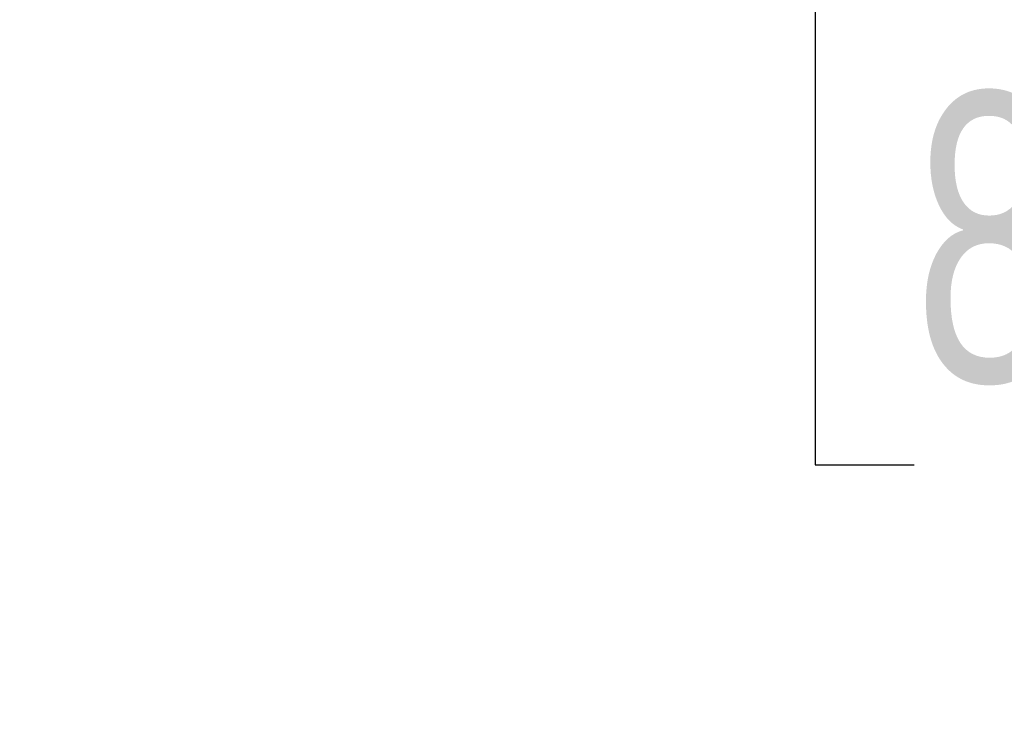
# Model space of a CAD drawing. Header units: inches. Extents: x 0.2 to 10.8, y 0.2 to 8.2.
# Tile 16 of 156: x 3.318 to 3.602, y 2.434 to 2.639. Entities that reach past the tile are written whole.
import ezdxf

# ---------------------------------------------------------------- set-up
doc = ezdxf.new("R2010")
doc.units = ezdxf.units.IN
doc.header["$MEASUREMENT"] = 0
doc.layers.add('DIMENSIONS', color=140, linetype='Continuous')
doc.styles.add('SLDTEXTSTYLE0', font='TXT', dxfattribs={"width": 0.7})
doc.dimstyles.new('SLDDIMSTYLE0', dxfattribs={"dimtxt": 0.084961, "dimasz": 0.13, "dimexe": 0, "dimexo": 0.0625, "dimgap": 0.02124, "dimtad": 0, "dimtih": 1, "dimtoh": 1, "dimlfac": 20, "dimrnd": 1e-09, "dimzin": 12, "dimdsep": 46, "dimtxsty": 'SLDTEXTSTYLE0', "dimsah": 1, "dimcen": 0.09, "dimadec": 0, "dimazin": 3, "dimtfac": 1, "dimtofl": 0, "dimtmove": 0, "dimatfit": 3, "dimfxl": 0, "dimfrac": 2, "dimtolj": 1, "dimtzin": 12, "dimarcsym": 0})

# ---------------------------------------------------------------- blocks, each defined once
blk = doc.blocks.new('_D_26')
at = {"layer": 'DIMENSIONS'}
for p, q in [((2.90058, 2.36397), (2.90058, 2.77076)), ((4.57748, 2.36397), (4.57748, 2.77076)), ((2.90058, 2.64576), (3.46093, 2.64576)), ((3.57606, 2.64576), (3.54753, 2.64576)), ((3.54753, 2.64576), (3.54753, 2.51073)), ((3.89921, 2.64576), (3.92774, 2.64576)), ((3.92774, 2.64576), (3.92774, 2.51073)), ((4.57748, 2.64576), (4.01434, 2.64576)), ((3.54753, 2.51073), (3.57606, 2.51073)), ((3.92774, 2.51073), (3.89921, 2.51073))]:
    blk.add_line(p, q, dxfattribs=at)
for points in [[(2.90058, 2.64576), (3.03058, 2.62576), (3.03058, 2.66576)], [(4.57748, 2.64576), (4.44748, 2.66576), (4.44748, 2.62576)]]:
    blk.add_solid(points, dxfattribs=at)
at = {"layer": 'DIMENSIONS', "char_height": 0.083333, "attachment_point": 1, "style": 'SLDTEXTSTYLE0'}
for s, insert in [('33.54', (3.57606, 2.7722)), ('851.9', (3.57606, 2.61815))]:
    blk.add_mtext(s, dxfattribs=dict(at, insert=insert))

msp = doc.modelspace()

# ---------------------------------------------------------------- dimensions: what is measured, and where the dimension line sits
at = {"layer": 'DIMENSIONS'}
dim = msp.add_linear_dim(base=(4.5774767, 2.6457585), p1=(2.9005767, 2.3139671), p2=(4.5774767, 2.3139671), dimstyle='SLDDIMSTYLE0', dxfattribs=at)
dim.commit()
dim.dimension.update_dxf_attribs({"geometry": '_D_26', "text_midpoint": (3.7376351, 2.6457585), "dimtype": 160})

doc.saveas('drawing.dxf')
